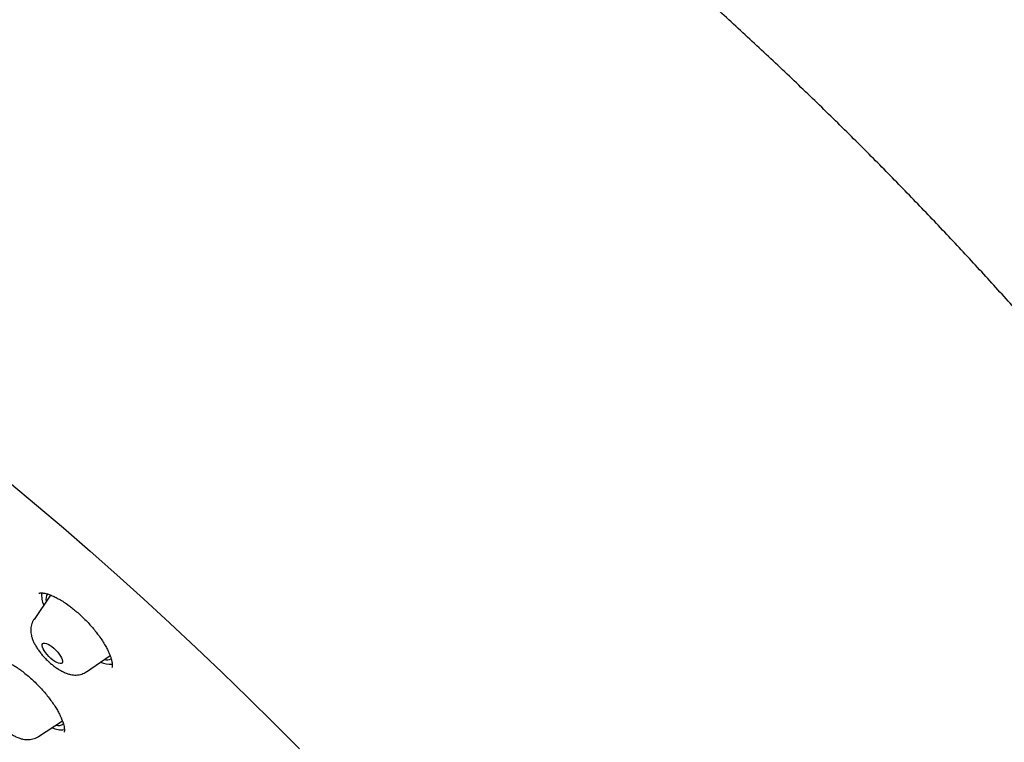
# Model space of a CAD drawing. Header units: millimetres. Extents: x 8 to 1577, y 12 to 2534.
# Tile 27 of 60: x 1342 to 1374, y 901 to 925. Entities that reach past the tile are written whole.
import ezdxf

# ---------------------------------------------------------------- set-up
doc = ezdxf.new("R2010")
doc.units = ezdxf.units.MM

msp = doc.modelspace()

# ---------------------------------------------------------------- linework, layer by layer
at = {"color": 7, "linetype": 'Continuous', "lineweight": 30}
for p, q in [((1342.69, 905.719), (1342.143, 904.92)), ((1343.866, 903.192), (1344.648, 903.724)), ((1342.288, 901.061), (1343.077, 901.581))]:
    msp.add_line(p, q, dxfattribs=at)
at = {"color": 7, "linetype": 'Continuous', "lineweight": 30, "flags": 128}
for points in [[(1341.339, 909.423), (1342.225, 908.682), (1343.11, 907.928), (1343.992, 907.162), (1344.87, 906.384), (1345.745, 905.596), (1346.615, 904.796), (1347.48, 903.987), (1348.34, 903.168), (1349.193, 902.341), (1350.039, 901.505), (1350.878, 900.661)], [(1342.7, 903.634), (1342.636, 903.694), (1342.577, 903.759), (1342.524, 903.825), (1342.479, 903.89), (1342.445, 903.952), (1342.423, 904.008), (1342.413, 904.056), (1342.417, 904.094), (1342.432, 904.121), (1342.461, 904.135), (1342.5, 904.137), (1342.549, 904.126), (1342.605, 904.102), (1342.667, 904.067), (1342.732, 904.022), (1342.798, 903.968), (1342.862, 903.908), (1342.922, 903.843), (1342.975, 903.777), (1343.019, 903.712), (1343.053, 903.65), (1343.075, 903.595), (1343.085, 903.547), (1343.082, 903.508), (1343.066, 903.481), (1343.038, 903.467), (1342.999, 903.465), (1342.95, 903.476), (1342.893, 903.5), (1342.831, 903.535), (1342.766, 903.58), (1342.7, 903.634)]]:
    msp.add_lwpolyline(points, dxfattribs=at)
at = {"color": 7, "linetype": 'Continuous', "lineweight": 30}
for centre, radius, start, end in [((1343.136, 905.706), 0.744, 173.5587, 205.3339), ((1342.847, 905.586), 0.311, 146.4562, 194.382), ((1344.668, 904.235), 0.797, 245.3046, 273.4638), ((1344.535, 903.909), 0.325, 256.0129, 297.9649), ((1342.932, 901.717), 0.293, 254.669, 307.8915), ((1343.049, 902.029), 0.747, 244.7699, 277.5766)]:
    msp.add_arc(centre, radius, start, end, dxfattribs=at)
for points, knots in [([(1390.457, 874.578), (1390.5, 874.623), (1390.58, 874.707), (1390.689, 874.826), (1390.78, 874.928), (1390.853, 875.012), (1390.908, 875.079), (1390.949, 875.129), (1391.024, 875.221), (1391.103, 875.322), (1391.188, 875.436), (1391.247, 875.518), (1391.316, 875.615), (1391.39, 875.725), (1391.472, 875.85), (1391.555, 875.983), (1391.635, 876.117), (1391.71, 876.248), (1391.783, 876.381), (1391.858, 876.524), (1391.931, 876.673), (1392.004, 876.827), (1392.071, 876.978), (1392.134, 877.125), (1392.189, 877.263), (1392.24, 877.396), (1392.29, 877.531), (1392.351, 877.707), (1392.423, 877.933), (1392.502, 878.206), (1392.566, 878.459), (1392.617, 878.682), (1392.657, 878.871), (1392.692, 879.055), (1392.722, 879.23), (1392.747, 879.391), (1392.769, 879.546), (1392.789, 879.704), (1392.809, 879.88), (1392.827, 880.067), (1392.843, 880.263), (1392.856, 880.459), (1392.865, 880.656), (1392.873, 880.87), (1392.877, 881.098), (1392.877, 881.336), (1392.874, 881.571), (1392.867, 881.812), (1392.855, 882.072), (1392.838, 882.345), (1392.817, 882.623), (1392.788, 882.926), (1392.753, 883.246), (1392.709, 883.58), (1392.662, 883.903), (1392.611, 884.224), (1392.56, 884.515), (1392.509, 884.782), (1392.46, 885.026), (1392.405, 885.29), (1392.342, 885.573), (1392.272, 885.873), (1392.206, 886.141), (1392.15, 886.36), (1392.109, 886.515), (1392.075, 886.641), (1392.049, 886.738), (1392.022, 886.836), (1391.988, 886.958), (1391.942, 887.119), (1391.886, 887.311), (1391.821, 887.53), (1391.744, 887.783), (1391.652, 888.072), (1391.546, 888.399), (1391.422, 888.765), (1391.28, 889.17), (1391.119, 889.614), (1390.973, 890), (1390.851, 890.314), (1390.765, 890.534), (1390.685, 890.733), (1390.617, 890.899), (1390.567, 891.022), (1390.532, 891.106), (1390.508, 891.164), (1390.487, 891.215), (1390.465, 891.268), (1390.427, 891.359), (1390.368, 891.497), (1390.285, 891.691), (1390.186, 891.921), (1390.07, 892.185), (1389.921, 892.518), (1389.744, 892.907), (1389.542, 893.339), (1389.287, 893.872), (1388.979, 894.499), (1388.614, 895.217), (1388.248, 895.913), (1387.878, 896.599), (1387.461, 897.35), (1386.984, 898.185), (1386.579, 898.872), (1386.297, 899.34), (1386.156, 899.573), (1386.023, 899.791), (1385.902, 899.987), (1385.797, 900.157), (1385.709, 900.299), (1385.639, 900.41), (1385.588, 900.493), (1385.543, 900.563), (1385.491, 900.647), (1385.419, 900.761), (1385.327, 900.905), (1385.223, 901.069), (1385.078, 901.296), (1384.886, 901.594), (1384.641, 901.969), (1384.371, 902.379), (1384.072, 902.827), (1383.743, 903.314), (1383.384, 903.839), (1383.003, 904.386), (1382.61, 904.943), (1382.213, 905.497), (1381.815, 906.047), (1381.249, 906.815), (1380.512, 907.797), (1379.595, 908.983), (1378.677, 910.141), (1377.755, 911.273), (1376.827, 912.387), (1375.886, 913.489), (1374.901, 914.617), (1373.871, 915.768), (1372.796, 916.941), (1371.708, 918.098), (1370.606, 919.242), (1369.468, 920.397), (1368.293, 921.559), (1367.082, 922.728), (1365.859, 923.88), (1364.619, 925.017), (1363.362, 926.142), (1362.176, 927.174), (1361.067, 928.116), (1360.038, 928.971), (1358.998, 929.815), (1357.944, 930.651), (1356.873, 931.48), (1355.838, 932.261), (1354.84, 932.996), (1353.882, 933.685), (1352.912, 934.366), (1352.132, 934.899), (1351.556, 935.285), (1351.2, 935.522), (1350.878, 935.734), (1350.592, 935.92), (1350.349, 936.077), (1350.147, 936.207), (1349.984, 936.311), (1349.847, 936.398), (1349.736, 936.469), (1349.637, 936.531), (1349.532, 936.597), (1349.404, 936.678), (1349.245, 936.777), (1349.038, 936.906), (1348.779, 937.066), (1348.461, 937.26), (1348.098, 937.479), (1347.696, 937.719), (1347.274, 937.967), (1346.693, 938.303), (1345.978, 938.707), (1345.141, 939.164), (1344.345, 939.584), (1343.589, 939.969), (1342.975, 940.272), (1342.491, 940.504), (1342.127, 940.675), (1341.771, 940.839), (1341.423, 940.997), (1341.087, 941.146), (1340.777, 941.28), (1340.499, 941.399), (1340.255, 941.501), (1340.026, 941.596), (1339.789, 941.692), (1339.54, 941.792), (1339.275, 941.896), (1339, 942.002), (1338.708, 942.112), (1338.406, 942.223), (1338.1, 942.332), (1337.814, 942.432), (1337.548, 942.522), (1337.302, 942.603), (1337.055, 942.683), (1336.816, 942.759), (1336.594, 942.826), (1336.409, 942.882), (1336.261, 942.925), (1336.146, 942.958), (1336.049, 942.986), (1335.956, 943.012), (1335.849, 943.042), (1335.718, 943.077), (1335.564, 943.119), (1335.384, 943.166), (1335.133, 943.229), (1334.829, 943.303), (1334.49, 943.38), (1334.178, 943.447), (1333.855, 943.511), (1333.518, 943.574), (1333.161, 943.634), (1332.806, 943.688), (1332.441, 943.736), (1332.086, 943.777), (1331.747, 943.809), (1331.43, 943.833), (1331.124, 943.85), (1330.838, 943.862), (1330.57, 943.867), (1330.302, 943.868), (1330.025, 943.864), (1329.736, 943.854), (1329.484, 943.84), (1329.274, 943.824), (1329.11, 943.809), (1328.955, 943.793), (1328.818, 943.777), (1328.697, 943.762), (1328.581, 943.746), (1328.453, 943.727), (1328.306, 943.704), (1328.143, 943.675), (1327.978, 943.643), (1327.813, 943.609), (1327.64, 943.57), (1327.455, 943.524), (1327.26, 943.472), (1327.071, 943.417), (1326.893, 943.362), (1326.731, 943.307), (1326.58, 943.254), (1326.444, 943.202), (1326.315, 943.151), (1326.189, 943.099), (1326.055, 943.042), (1325.913, 942.977), (1325.765, 942.906), (1325.62, 942.833), (1325.488, 942.763), (1325.371, 942.699), (1325.26, 942.635), (1325.143, 942.566), (1325.016, 942.487), (1324.887, 942.404), (1324.765, 942.321), (1324.658, 942.246), (1324.564, 942.177), (1324.475, 942.11), (1324.384, 942.039), (1324.309, 941.979), (1324.241, 941.924), (1324.176, 941.87), (1324.092, 941.798), (1323.99, 941.708), (1323.871, 941.599), (1323.786, 941.518), (1323.741, 941.475)], [0, 0, 0, 0, 0.00235, 0.004399, 0.006147, 0.007594, 0.008739, 0.009584, 0.010292, 0.013932, 0.01524, 0.016808, 0.01864, 0.020737, 0.022974, 0.02559, 0.027921, 0.030002, 0.032224, 0.034696, 0.037338, 0.039815, 0.042446, 0.044816, 0.047048, 0.04917, 0.051262, 0.053567, 0.057585, 0.061918, 0.06632, 0.069248, 0.072104, 0.074883, 0.077498, 0.079884, 0.081954, 0.084309, 0.086798, 0.089587, 0.092386, 0.095164, 0.097919, 0.100639, 0.104099, 0.107328, 0.110381, 0.113607, 0.11707, 0.12074, 0.124391, 0.127974, 0.132445, 0.136677, 0.140629, 0.144532, 0.148584, 0.151336, 0.15428, 0.157439, 0.160811, 0.164396, 0.168082, 0.170221, 0.172018, 0.173472, 0.174585, 0.175357, 0.176842, 0.178782, 0.1809, 0.18338, 0.186224, 0.189432, 0.193084, 0.197124, 0.201553, 0.20637, 0.211575, 0.213988, 0.216438, 0.218577, 0.22032, 0.221669, 0.222451, 0.222993, 0.223482, 0.22404, 0.224666, 0.226344, 0.228375, 0.230759, 0.233496, 0.236585, 0.24104, 0.245461, 0.249792, 0.257202, 0.264333, 0.271187, 0.277793, 0.284477, 0.293067, 0.30192, 0.304174, 0.306441, 0.308542, 0.310375, 0.312015, 0.313358, 0.314402, 0.315149, 0.315692, 0.316406, 0.317518, 0.318917, 0.320472, 0.322126, 0.325325, 0.328838, 0.332665, 0.336806, 0.341356, 0.346233, 0.351391, 0.356547, 0.361652, 0.366706, 0.37171, 0.382843, 0.393717, 0.404332, 0.414689, 0.424911, 0.435081, 0.445198, 0.456267, 0.467274, 0.47822, 0.489142, 0.500065, 0.51165, 0.523236, 0.534822, 0.546434, 0.558162, 0.570015, 0.579417, 0.588895, 0.598452, 0.608103, 0.617935, 0.627961, 0.636659, 0.645499, 0.65448, 0.663602, 0.667239, 0.670584, 0.673599, 0.676284, 0.678638, 0.680434, 0.681975, 0.683262, 0.684294, 0.685117, 0.68607, 0.687259, 0.688756, 0.690568, 0.693135, 0.696149, 0.699609, 0.703516, 0.707677, 0.71177, 0.720295, 0.728483, 0.736336, 0.743852, 0.751095, 0.754862, 0.758569, 0.762216, 0.765802, 0.769328, 0.77265, 0.775491, 0.778047, 0.780324, 0.782743, 0.785575, 0.788251, 0.791215, 0.794429, 0.797714, 0.801051, 0.804437, 0.807134, 0.809861, 0.81262, 0.815399, 0.817935, 0.820112, 0.82169, 0.823007, 0.824061, 0.825004, 0.826229, 0.827726, 0.829515, 0.831596, 0.833969, 0.838297, 0.842329, 0.846064, 0.849503, 0.854051, 0.858413, 0.862716, 0.867334, 0.87225, 0.876342, 0.880522, 0.884642, 0.888458, 0.891979, 0.895534, 0.899378, 0.903466, 0.907621, 0.910017, 0.91243, 0.9147, 0.916703, 0.918436, 0.920008, 0.921793, 0.924042, 0.926531, 0.929026, 0.931499, 0.93398, 0.936955, 0.940022, 0.942981, 0.945794, 0.948384, 0.950706, 0.953022, 0.954954, 0.956985, 0.959167, 0.96152, 0.964045, 0.966608, 0.968947, 0.970806, 0.972646, 0.974693, 0.976949, 0.979402, 0.981703, 0.983698, 0.985385, 0.987065, 0.988755, 0.99049, 0.991297, 0.992414, 0.993842, 0.995583, 0.997636, 1, 1, 1, 1]), ([(1342.303, 905.773), (1342.309, 905.777), (1342.321, 905.784), (1342.346, 905.788), (1342.373, 905.79), (1342.404, 905.789), (1342.438, 905.787), (1342.495, 905.779), (1342.583, 905.759), (1342.705, 905.715), (1342.837, 905.656), (1342.977, 905.582), (1343.126, 905.49), (1343.273, 905.389), (1343.415, 905.281), (1343.548, 905.171), (1343.685, 905.049), (1343.822, 904.917), (1343.953, 904.778), (1344.076, 904.639), (1344.186, 904.504), (1344.295, 904.36), (1344.397, 904.212), (1344.489, 904.061), (1344.557, 903.933), (1344.61, 903.821), (1344.651, 903.718), (1344.685, 903.616), (1344.705, 903.53), (1344.714, 903.467), (1344.716, 903.426), (1344.716, 903.394), (1344.714, 903.368), (1344.711, 903.344), (1344.704, 903.334), (1344.701, 903.329)], [0, 0, 0, 0, 0.0434624, 0.0779927, 0.1032095, 0.1192506, 0.134182, 0.1508415, 0.1883028, 0.2252975, 0.260753, 0.2950558, 0.330909, 0.3688501, 0.3987041, 0.4297777, 0.4620523, 0.495378, 0.5291097, 0.5615651, 0.5926704, 0.6224348, 0.660043, 0.6953233, 0.7282317, 0.7539224, 0.7821727, 0.8129074, 0.8460001, 0.8667943, 0.8846161, 0.9016623, 0.9263197, 0.9591901, 1, 1, 1, 1]), ([(1342.143, 904.918), (1342.139, 904.913), (1342.117, 904.884), (1342.087, 904.823), (1342.057, 904.739), (1342.039, 904.652), (1342.034, 904.564), (1342.039, 904.474), (1342.056, 904.381), (1342.085, 904.281), (1342.128, 904.175), (1342.186, 904.065), (1342.255, 903.954), (1342.331, 903.848), (1342.414, 903.746), (1342.502, 903.648), (1342.594, 903.556), (1342.69, 903.468), (1342.79, 903.387), (1342.893, 903.312), (1343.001, 903.244), (1343.114, 903.183), (1343.227, 903.136), (1343.336, 903.104), (1343.436, 903.087), (1343.531, 903.084), (1343.624, 903.093), (1343.713, 903.115), (1343.794, 903.147), (1343.842, 903.177), (1343.865, 903.192)], [0, 0, 0, 0, 0.006116, 0.036324, 0.066087, 0.095839, 0.126109, 0.157595, 0.191248, 0.22826, 0.269524, 0.313935, 0.35754, 0.39944, 0.440072, 0.479962, 0.519533, 0.559152, 0.599064, 0.63968, 0.681542, 0.725418, 0.772323, 0.812449, 0.848295, 0.881457, 0.913029, 0.943672, 0.973788, 1, 1, 1, 1]), ([(1340.737, 903.648), (1340.743, 903.651), (1340.752, 903.657), (1340.776, 903.66), (1340.805, 903.662), (1340.842, 903.66), (1340.888, 903.655), (1340.954, 903.643), (1341.051, 903.614), (1341.156, 903.573), (1341.27, 903.519), (1341.388, 903.456), (1341.519, 903.376), (1341.661, 903.281), (1341.808, 903.17), (1341.957, 903.049), (1342.105, 902.917), (1342.249, 902.777), (1342.387, 902.631), (1342.519, 902.481), (1342.642, 902.328), (1342.754, 902.176), (1342.851, 902.03), (1342.931, 901.895), (1342.994, 901.777), (1343.045, 901.666), (1343.084, 901.566), (1343.115, 901.47), (1343.132, 901.394), (1343.143, 901.323), (1343.145, 901.268), (1343.143, 901.228), (1343.136, 901.216), (1343.132, 901.209)], [0, 0, 0, 0, 0.0434126, 0.0784106, 0.104626, 0.1234162, 0.1412516, 0.1702817, 0.2001879, 0.2337923, 0.2614928, 0.2913538, 0.3233956, 0.3574617, 0.3920611, 0.4268777, 0.461835, 0.4967931, 0.5317835, 0.5668232, 0.6019231, 0.6370993, 0.6718055, 0.7039112, 0.7330325, 0.7591931, 0.7895342, 0.8154804, 0.8448072, 0.8703359, 0.9031894, 0.9465552, 1, 1, 1, 1]), ([(1340.567, 902.785), (1340.564, 902.78), (1340.542, 902.752), (1340.514, 902.692), (1340.484, 902.608), (1340.468, 902.521), (1340.463, 902.432), (1340.469, 902.342), (1340.487, 902.248), (1340.517, 902.148), (1340.562, 902.042), (1340.62, 901.931), (1340.689, 901.821), (1340.767, 901.714), (1340.85, 901.613), (1340.938, 901.516), (1341.03, 901.424), (1341.127, 901.337), (1341.227, 901.256), (1341.33, 901.181), (1341.438, 901.113), (1341.552, 901.053), (1341.665, 901.007), (1341.774, 900.977), (1341.874, 900.961), (1341.969, 900.959), (1342.061, 900.969), (1342.149, 900.992), (1342.226, 901.022), (1342.269, 901.051), (1342.287, 901.062)], [0, 0, 0, 0, 0.005198, 0.035538, 0.065461, 0.095409, 0.125923, 0.157721, 0.191782, 0.229312, 0.271133, 0.315916, 0.359651, 0.401684, 0.442484, 0.482573, 0.52237, 0.562234, 0.602421, 0.643351, 0.685583, 0.729912, 0.777362, 0.817297, 0.853063, 0.886248, 0.917905, 0.948671, 0.978934, 1, 1, 1, 1])]:
    msp.add_open_spline(points, degree=3, knots=knots, dxfattribs=at)

doc.saveas('drawing.dxf')
